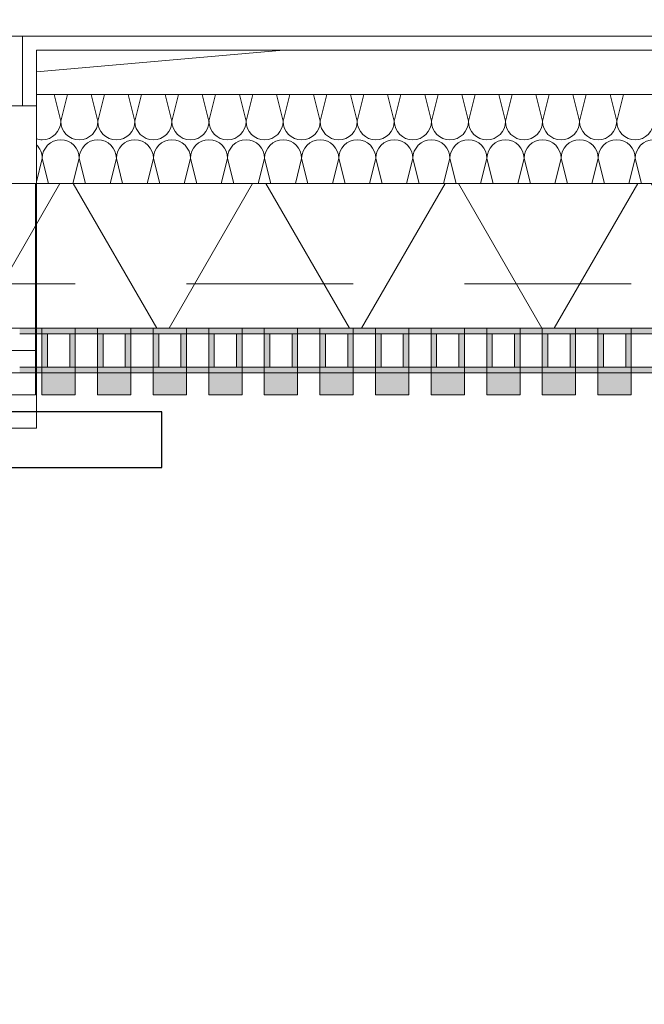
# Model space of a CAD drawing. Header units: metres. Extents: x -167 to 233, y -155 to 122.
# Tile 19 of 176: x 39.362 to 39.924, y 27.602 to 28.487. Entities that reach past the tile are written whole.
import ezdxf

# ---------------------------------------------------------------- set-up
doc = ezdxf.new("R2010")
doc.units = ezdxf.units.M
doc.header["$MEASUREMENT"] = 0
doc.linetypes.add('Strichlinie eng', pattern=[0.23, 0.15, -0.08])
for name, color, linetype in [('10 Wand außen', 7, 'Continuous'), ('20 Decke', 7, 'Continuous'), ('40 Absturzsicherung', 7, 'Continuous'), ('50 Sanitäreinrichtung', 7, 'Continuous'), ('94 Genehmigungsplanung Bemaßung', 7, 'Continuous')]:
    doc.layers.add(name, color=color, linetype=linetype)
doc.styles.add('ERSTELLTER_STIL_1', font='arial.ttf')
doc.dimstyles.new('ERSTELLTER_STIL__1', dxfattribs={"dimtxt": 0.25, "dimasz": 0.19, "dimexe": 0.18, "dimexo": 0.1, "dimgap": 0, "dimtad": 1, "dimtih": 1, "dimtoh": 1, "dimzin": 0, "dimdsep": 46, "dimtxsty": 'ERSTELLTER_STIL_1', "dimblk": 'ARROWHEAD_6', "dimblk1": 'ARROWHEAD_6', "dimblk2": 'ARROWHEAD_6', "dimcen": 0.09, "dimclrd": 7, "dimclre": 7, "dimclrt": 7, "dimazin": 0, "dimtfac": 1, "dimtdec": 4, "dimtmove": 0, "dimatfit": 3, "dimfxl": 1, "dimtolj": 1, "dimtzin": 0, "dimarcsym": 0})
pattern_1 = [(0, (27236.132094, 33357.27905), (0, 0.075), [0, -0.075])]

# ---------------------------------------------------------------- blocks, each defined once
blk = doc.blocks.new('Rechteck Raster Kassetten Fassade - ACB_2')
at = {"layer": '50 Sanitäreinrichtung', "linetype": 'Continuous', "lineweight": 0, "true_color": 0x9e9e9e}
for points in [[(1.59, 0.17), (1.59, 0.19), (1.56, 0.19), (1.56, 0.17)], [(1.64, 0.17), (1.64, 0.19), (1.61, 0.19), (1.61, 0.17)], [(1.69, 0.17), (1.69, 0.19), (1.66, 0.19), (1.66, 0.17)], [(1.74, 0.17), (1.74, 0.19), (1.71, 0.19), (1.71, 0.17)], [(1.79, 0.17), (1.79, 0.19), (1.76, 0.19), (1.76, 0.17)], [(1.84, 0.17), (1.84, 0.19), (1.81, 0.19), (1.81, 0.17)], [(1.89, 0.17), (1.89, 0.19), (1.86, 0.19), (1.86, 0.17)], [(1.94, 0.17), (1.94, 0.19), (1.91, 0.19), (1.91, 0.17)], [(1.99, 0.17), (1.99, 0.19), (1.96, 0.19), (1.96, 0.17)], [(2.04, 0.17), (2.04, 0.19), (2.01, 0.19), (2.01, 0.17)], [(2.09, 0.17), (2.09, 0.19), (2.06, 0.19), (2.06, 0.17)], [(1.56, 0.17), (1.54, 0.17), (1.54, 0.165), (1.56, 0.165)], [(1.56, 0.13), (1.61, 0.13), (1.61, 0.135), (1.565, 0.135), (1.565, 0.165), (1.61, 0.165), (1.61, 0.17), (1.56, 0.17)], [(1.61, 0.13), (1.66, 0.13), (1.66, 0.135), (1.615, 0.135), (1.615, 0.165), (1.66, 0.165), (1.66, 0.17), (1.61, 0.17)], [(1.66, 0.13), (1.71, 0.13), (1.71, 0.135), (1.665, 0.135), (1.665, 0.165), (1.71, 0.165), (1.71, 0.17), (1.66, 0.17)], [(1.71, 0.13), (1.76, 0.13), (1.76, 0.135), (1.715, 0.135), (1.715, 0.165), (1.76, 0.165), (1.76, 0.17), (1.71, 0.17)], [(1.76, 0.13), (1.81, 0.13), (1.81, 0.135), (1.765, 0.135), (1.765, 0.165), (1.81, 0.165), (1.81, 0.17), (1.76, 0.17)], [(1.81, 0.13), (1.86, 0.13), (1.86, 0.135), (1.815, 0.135), (1.815, 0.165), (1.86, 0.165), (1.86, 0.17), (1.81, 0.17)], [(1.86, 0.13), (1.91, 0.13), (1.91, 0.135), (1.865, 0.135), (1.865, 0.165), (1.91, 0.165), (1.91, 0.17), (1.86, 0.17)], [(1.91, 0.13), (1.96, 0.13), (1.96, 0.135), (1.915, 0.135), (1.915, 0.165), (1.96, 0.165), (1.96, 0.17), (1.91, 0.17)], [(1.96, 0.13), (2.01, 0.13), (2.01, 0.135), (1.965, 0.135), (1.965, 0.165), (2.01, 0.165), (2.01, 0.17), (1.96, 0.17)], [(2.01, 0.13), (2.06, 0.13), (2.06, 0.135), (2.015, 0.135), (2.015, 0.165), (2.06, 0.165), (2.06, 0.17), (2.01, 0.17)], [(2.06, 0.13), (2.11, 0.13), (2.11, 0.135), (2.065, 0.135), (2.065, 0.165), (2.11, 0.165), (2.11, 0.17), (2.06, 0.17)], [(1.585, 0.165), (1.585, 0.135), (1.59, 0.135), (1.59, 0.165)], [(1.635, 0.165), (1.635, 0.135), (1.64, 0.135), (1.64, 0.165)], [(1.685, 0.165), (1.685, 0.135), (1.69, 0.135), (1.69, 0.165)], [(1.735, 0.165), (1.735, 0.135), (1.74, 0.135), (1.74, 0.165)], [(1.785, 0.165), (1.785, 0.135), (1.79, 0.135), (1.79, 0.165)], [(1.835, 0.165), (1.835, 0.135), (1.84, 0.135), (1.84, 0.165)], [(1.885, 0.165), (1.885, 0.135), (1.89, 0.135), (1.89, 0.165)], [(1.935, 0.165), (1.935, 0.135), (1.94, 0.135), (1.94, 0.165)], [(1.985, 0.165), (1.985, 0.135), (1.99, 0.135), (1.99, 0.165)], [(2.035, 0.165), (2.035, 0.135), (2.04, 0.135), (2.04, 0.165)], [(2.085, 0.165), (2.085, 0.135), (2.09, 0.135), (2.09, 0.165)], [(1.54, 0.135), (1.54, 0.13), (1.56, 0.13), (1.56, 0.135)]]:
    blk.add_hatch(color=253, dxfattribs=at).paths.add_polyline_path(points)
at = {"layer": '50 Sanitäreinrichtung', "linetype": 'Continuous', "lineweight": 18}
h = blk.add_hatch(dxfattribs=at)
h.set_pattern_fill('Dämmung__weich_0001', color=8, style=0, pattern_type=2)
h.set_pattern_definition([(60, (0, 0), (-0.1299038, 0.075), []), (120, (0, 0), (0.1299038, 0.075), [])])
h.paths.add_polyline_path([(0, 0), (20.25, 0), (20.38, 0.13), (0, 0.13)])
at = {"layer": '50 Sanitäreinrichtung', "color": 251, "linetype": 'Continuous', "lineweight": 18, "true_color": 0x5f5f5f}
for p, q in [((1.55425, 0.19), (0.54425, 0.19)), ((1.55425, 0), (1.55425, 0.19)), ((1.59, 0.19), (1.56, 0.19)), ((1.56, 0.19), (1.56, 0.17)), ((1.59, 0.19), (1.56, 0.19)), ((1.56, 0.19), (1.56, 0.17)), ((1.59, 0.19), (1.59, 0.17)), ((1.59, 0.19), (1.59, 0.17)), ((1.64, 0.19), (1.61, 0.19)), ((1.61, 0.19), (1.61, 0.17)), ((1.64, 0.19), (1.61, 0.19)), ((1.61, 0.19), (1.61, 0.17)), ((1.64, 0.19), (1.64, 0.17)), ((1.64, 0.19), (1.64, 0.17)), ((1.69, 0.19), (1.66, 0.19)), ((1.66, 0.19), (1.66, 0.17)), ((1.69, 0.19), (1.66, 0.19)), ((1.66, 0.19), (1.66, 0.17)), ((1.69, 0.19), (1.69, 0.17)), ((1.69, 0.19), (1.69, 0.17)), ((1.74, 0.19), (1.71, 0.19)), ((1.71, 0.19), (1.71, 0.17)), ((1.74, 0.19), (1.71, 0.19)), ((1.71, 0.19), (1.71, 0.17)), ((1.74, 0.19), (1.74, 0.17)), ((1.74, 0.19), (1.74, 0.17)), ((1.79, 0.19), (1.76, 0.19)), ((1.76, 0.19), (1.76, 0.17)), ((1.79, 0.19), (1.76, 0.19)), ((1.76, 0.19), (1.76, 0.17)), ((1.79, 0.19), (1.79, 0.17)), ((1.79, 0.19), (1.79, 0.17)), ((1.84, 0.19), (1.81, 0.19)), ((1.81, 0.19), (1.81, 0.17)), ((1.84, 0.19), (1.81, 0.19)), ((1.81, 0.19), (1.81, 0.17)), ((1.84, 0.19), (1.84, 0.17)), ((1.84, 0.19), (1.84, 0.17)), ((1.89, 0.19), (1.86, 0.19)), ((1.86, 0.19), (1.86, 0.17)), ((1.89, 0.19), (1.86, 0.19)), ((1.86, 0.19), (1.86, 0.17)), ((1.89, 0.19), (1.89, 0.17)), ((1.89, 0.19), (1.89, 0.17)), ((1.94, 0.19), (1.91, 0.19)), ((1.91, 0.19), (1.91, 0.17)), ((1.94, 0.19), (1.91, 0.19)), ((1.91, 0.19), (1.91, 0.17)), ((1.94, 0.19), (1.94, 0.17)), ((1.94, 0.19), (1.94, 0.17)), ((1.99, 0.19), (1.96, 0.19)), ((1.96, 0.19), (1.96, 0.17)), ((1.99, 0.19), (1.96, 0.19)), ((1.96, 0.19), (1.96, 0.17)), ((1.99, 0.19), (1.99, 0.17)), ((1.99, 0.19), (1.99, 0.17)), ((2.04, 0.19), (2.01, 0.19)), ((2.01, 0.19), (2.01, 0.17)), ((2.04, 0.19), (2.01, 0.19)), ((2.01, 0.19), (2.01, 0.17)), ((2.04, 0.19), (2.04, 0.17)), ((2.04, 0.19), (2.04, 0.17)), ((2.09, 0.19), (2.06, 0.19)), ((2.06, 0.19), (2.06, 0.17)), ((2.09, 0.19), (2.06, 0.19)), ((2.06, 0.19), (2.06, 0.17)), ((2.09, 0.19), (2.09, 0.17)), ((2.09, 0.19), (2.09, 0.17)), ((1.59, 0.17), (1.51, 0.17)), ((1.59, 0.17), (1.51, 0.17)), ((1.64, 0.17), (1.56, 0.17)), ((1.56, 0.17), (1.56, 0.165)), ((1.64, 0.17), (1.56, 0.17)), ((1.56, 0.17), (1.56, 0.165)), ((1.59, 0.17), (1.56, 0.17)), ((1.59, 0.17), (1.56, 0.17)), ((1.59, 0.17), (1.59, 0.165)), ((1.59, 0.17), (1.59, 0.165)), ((1.69, 0.17), (1.61, 0.17)), ((1.61, 0.17), (1.61, 0.165)), ((1.69, 0.17), (1.61, 0.17)), ((1.61, 0.17), (1.61, 0.165)), ((1.64, 0.17), (1.61, 0.17)), ((1.64, 0.17), (1.61, 0.17)), ((1.64, 0.17), (1.64, 0.165)), ((1.64, 0.17), (1.64, 0.165)), ((1.74, 0.17), (1.66, 0.17)), ((1.66, 0.17), (1.66, 0.165)), ((1.74, 0.17), (1.66, 0.17)), ((1.66, 0.17), (1.66, 0.165)), ((1.69, 0.17), (1.66, 0.17)), ((1.69, 0.17), (1.66, 0.17)), ((1.69, 0.17), (1.69, 0.165)), ((1.69, 0.17), (1.69, 0.165)), ((1.79, 0.17), (1.71, 0.17)), ((1.71, 0.17), (1.71, 0.165)), ((1.79, 0.17), (1.71, 0.17)), ((1.71, 0.17), (1.71, 0.165)), ((1.74, 0.17), (1.71, 0.17)), ((1.74, 0.17), (1.71, 0.17)), ((1.74, 0.17), (1.74, 0.165)), ((1.74, 0.17), (1.74, 0.165)), ((1.84, 0.17), (1.76, 0.17)), ((1.76, 0.17), (1.76, 0.165)), ((1.84, 0.17), (1.76, 0.17)), ((1.76, 0.17), (1.76, 0.165)), ((1.79, 0.17), (1.76, 0.17)), ((1.79, 0.17), (1.76, 0.17)), ((1.79, 0.17), (1.79, 0.165)), ((1.79, 0.17), (1.79, 0.165)), ((1.89, 0.17), (1.81, 0.17)), ((1.81, 0.17), (1.81, 0.165)), ((1.89, 0.17), (1.81, 0.17)), ((1.81, 0.17), (1.81, 0.165)), ((1.84, 0.17), (1.81, 0.17)), ((1.84, 0.17), (1.81, 0.17)), ((1.84, 0.17), (1.84, 0.165)), ((1.84, 0.17), (1.84, 0.165)), ((1.94, 0.17), (1.86, 0.17)), ((1.86, 0.17), (1.86, 0.165)), ((1.94, 0.17), (1.86, 0.17)), ((1.86, 0.17), (1.86, 0.165)), ((1.89, 0.17), (1.86, 0.17)), ((1.89, 0.17), (1.86, 0.17)), ((1.89, 0.17), (1.89, 0.165)), ((1.89, 0.17), (1.89, 0.165)), ((1.99, 0.17), (1.91, 0.17)), ((1.91, 0.17), (1.91, 0.165)), ((1.99, 0.17), (1.91, 0.17)), ((1.91, 0.17), (1.91, 0.165)), ((1.94, 0.17), (1.91, 0.17)), ((1.94, 0.17), (1.91, 0.17)), ((1.94, 0.17), (1.94, 0.165)), ((1.94, 0.17), (1.94, 0.165)), ((2.04, 0.17), (1.96, 0.17)), ((1.96, 0.17), (1.96, 0.165)), ((2.04, 0.17), (1.96, 0.17)), ((1.96, 0.17), (1.96, 0.165)), ((1.99, 0.17), (1.96, 0.17)), ((1.99, 0.17), (1.96, 0.17)), ((1.99, 0.17), (1.99, 0.165)), ((1.99, 0.17), (1.99, 0.165)), ((2.09, 0.17), (2.01, 0.17)), ((2.01, 0.17), (2.01, 0.165)), ((2.09, 0.17), (2.01, 0.17)), ((2.01, 0.17), (2.01, 0.165)), ((2.04, 0.17), (2.01, 0.17)), ((2.04, 0.17), (2.01, 0.17)), ((2.04, 0.17), (2.04, 0.165)), ((2.04, 0.17), (2.04, 0.165)), ((2.14, 0.17), (2.06, 0.17)), ((2.06, 0.17), (2.06, 0.165)), ((2.14, 0.17), (2.06, 0.17)), ((2.06, 0.17), (2.06, 0.165)), ((2.09, 0.17), (2.06, 0.17)), ((2.09, 0.17), (2.06, 0.17)), ((2.09, 0.17), (2.09, 0.165)), ((2.09, 0.17), (2.09, 0.165)), ((1.56, 0.165), (1.54, 0.165)), ((1.56, 0.165), (1.54, 0.165)), ((1.565, 0.165), (1.56, 0.165)), ((1.56, 0.165), (1.56, 0.135)), ((1.565, 0.165), (1.56, 0.165)), ((1.56, 0.165), (1.56, 0.135)), ((1.585, 0.165), (1.565, 0.165)), ((1.565, 0.165), (1.565, 0.135)), ((1.585, 0.165), (1.565, 0.165)), ((1.585, 0.165), (1.565, 0.165)), ((1.565, 0.165), (1.565, 0.135)), ((1.585, 0.165), (1.565, 0.165)), ((1.585, 0.165), (1.585, 0.135)), ((1.59, 0.165), (1.585, 0.165)), ((1.585, 0.165), (1.585, 0.135)), ((1.59, 0.165), (1.585, 0.165)), ((1.59, 0.165), (1.59, 0.135)), ((1.61, 0.165), (1.59, 0.165)), ((1.59, 0.165), (1.59, 0.135)), ((1.61, 0.165), (1.59, 0.165)), ((1.615, 0.165), (1.61, 0.165)), ((1.61, 0.165), (1.61, 0.135)), ((1.615, 0.165), (1.61, 0.165)), ((1.61, 0.165), (1.61, 0.135)), ((1.635, 0.165), (1.615, 0.165)), ((1.615, 0.165), (1.615, 0.135)), ((1.635, 0.165), (1.615, 0.165)), ((1.635, 0.165), (1.615, 0.165)), ((1.615, 0.165), (1.615, 0.135)), ((1.635, 0.165), (1.615, 0.165)), ((1.635, 0.165), (1.635, 0.135)), ((1.64, 0.165), (1.635, 0.165)), ((1.635, 0.165), (1.635, 0.135)), ((1.64, 0.165), (1.635, 0.165)), ((1.64, 0.165), (1.64, 0.135)), ((1.66, 0.165), (1.64, 0.165)), ((1.64, 0.165), (1.64, 0.135)), ((1.66, 0.165), (1.64, 0.165)), ((1.665, 0.165), (1.66, 0.165)), ((1.66, 0.165), (1.66, 0.135)), ((1.665, 0.165), (1.66, 0.165)), ((1.66, 0.165), (1.66, 0.135)), ((1.685, 0.165), (1.665, 0.165)), ((1.665, 0.165), (1.665, 0.135)), ((1.685, 0.165), (1.665, 0.165)), ((1.685, 0.165), (1.665, 0.165)), ((1.665, 0.165), (1.665, 0.135)), ((1.685, 0.165), (1.665, 0.165)), ((1.685, 0.165), (1.685, 0.135)), ((1.69, 0.165), (1.685, 0.165)), ((1.685, 0.165), (1.685, 0.135)), ((1.69, 0.165), (1.685, 0.165)), ((1.69, 0.165), (1.69, 0.135)), ((1.71, 0.165), (1.69, 0.165)), ((1.69, 0.165), (1.69, 0.135)), ((1.71, 0.165), (1.69, 0.165)), ((1.715, 0.165), (1.71, 0.165)), ((1.71, 0.165), (1.71, 0.135)), ((1.715, 0.165), (1.71, 0.165)), ((1.71, 0.165), (1.71, 0.135)), ((1.735, 0.165), (1.715, 0.165)), ((1.715, 0.165), (1.715, 0.135)), ((1.735, 0.165), (1.715, 0.165)), ((1.735, 0.165), (1.715, 0.165)), ((1.715, 0.165), (1.715, 0.135)), ((1.735, 0.165), (1.715, 0.165)), ((1.735, 0.165), (1.735, 0.135)), ((1.74, 0.165), (1.735, 0.165)), ((1.735, 0.165), (1.735, 0.135)), ((1.74, 0.165), (1.735, 0.165)), ((1.74, 0.165), (1.74, 0.135)), ((1.76, 0.165), (1.74, 0.165)), ((1.74, 0.165), (1.74, 0.135)), ((1.76, 0.165), (1.74, 0.165)), ((1.765, 0.165), (1.76, 0.165)), ((1.76, 0.165), (1.76, 0.135)), ((1.765, 0.165), (1.76, 0.165)), ((1.76, 0.165), (1.76, 0.135)), ((1.785, 0.165), (1.765, 0.165)), ((1.765, 0.165), (1.765, 0.135)), ((1.785, 0.165), (1.765, 0.165)), ((1.785, 0.165), (1.765, 0.165)), ((1.765, 0.165), (1.765, 0.135)), ((1.785, 0.165), (1.765, 0.165)), ((1.785, 0.165), (1.785, 0.135)), ((1.79, 0.165), (1.785, 0.165)), ((1.785, 0.165), (1.785, 0.135)), ((1.79, 0.165), (1.785, 0.165)), ((1.79, 0.165), (1.79, 0.135)), ((1.81, 0.165), (1.79, 0.165)), ((1.79, 0.165), (1.79, 0.135)), ((1.81, 0.165), (1.79, 0.165)), ((1.815, 0.165), (1.81, 0.165)), ((1.81, 0.165), (1.81, 0.135)), ((1.815, 0.165), (1.81, 0.165)), ((1.81, 0.165), (1.81, 0.135)), ((1.835, 0.165), (1.815, 0.165)), ((1.815, 0.165), (1.815, 0.135)), ((1.835, 0.165), (1.815, 0.165)), ((1.835, 0.165), (1.815, 0.165)), ((1.815, 0.165), (1.815, 0.135)), ((1.835, 0.165), (1.815, 0.165)), ((1.835, 0.165), (1.835, 0.135)), ((1.84, 0.165), (1.835, 0.165)), ((1.835, 0.165), (1.835, 0.135)), ((1.84, 0.165), (1.835, 0.165)), ((1.84, 0.165), (1.84, 0.135)), ((1.86, 0.165), (1.84, 0.165)), ((1.84, 0.165), (1.84, 0.135)), ((1.86, 0.165), (1.84, 0.165)), ((1.865, 0.165), (1.86, 0.165)), ((1.86, 0.165), (1.86, 0.135)), ((1.865, 0.165), (1.86, 0.165)), ((1.86, 0.165), (1.86, 0.135)), ((1.885, 0.165), (1.865, 0.165)), ((1.865, 0.165), (1.865, 0.135)), ((1.885, 0.165), (1.865, 0.165)), ((1.885, 0.165), (1.865, 0.165)), ((1.865, 0.165), (1.865, 0.135)), ((1.885, 0.165), (1.865, 0.165)), ((1.885, 0.165), (1.885, 0.135)), ((1.89, 0.165), (1.885, 0.165)), ((1.885, 0.165), (1.885, 0.135)), ((1.89, 0.165), (1.885, 0.165)), ((1.89, 0.165), (1.89, 0.135)), ((1.91, 0.165), (1.89, 0.165)), ((1.89, 0.165), (1.89, 0.135)), ((1.91, 0.165), (1.89, 0.165)), ((1.915, 0.165), (1.91, 0.165)), ((1.91, 0.165), (1.91, 0.135)), ((1.915, 0.165), (1.91, 0.165)), ((1.91, 0.165), (1.91, 0.135)), ((1.935, 0.165), (1.915, 0.165)), ((1.915, 0.165), (1.915, 0.135)), ((1.935, 0.165), (1.915, 0.165)), ((1.935, 0.165), (1.915, 0.165)), ((1.915, 0.165), (1.915, 0.135)), ((1.935, 0.165), (1.915, 0.165)), ((1.935, 0.165), (1.935, 0.135)), ((1.94, 0.165), (1.935, 0.165)), ((1.935, 0.165), (1.935, 0.135)), ((1.94, 0.165), (1.935, 0.165)), ((1.94, 0.165), (1.94, 0.135)), ((1.96, 0.165), (1.94, 0.165)), ((1.94, 0.165), (1.94, 0.135)), ((1.96, 0.165), (1.94, 0.165)), ((1.965, 0.165), (1.96, 0.165)), ((1.96, 0.165), (1.96, 0.135)), ((1.965, 0.165), (1.96, 0.165)), ((1.96, 0.165), (1.96, 0.135)), ((1.985, 0.165), (1.965, 0.165)), ((1.965, 0.165), (1.965, 0.135)), ((1.985, 0.165), (1.965, 0.165)), ((1.985, 0.165), (1.965, 0.165)), ((1.965, 0.165), (1.965, 0.135)), ((1.985, 0.165), (1.965, 0.165)), ((1.985, 0.165), (1.985, 0.135)), ((1.99, 0.165), (1.985, 0.165)), ((1.985, 0.165), (1.985, 0.135)), ((1.99, 0.165), (1.985, 0.165)), ((1.99, 0.165), (1.99, 0.135)), ((2.01, 0.165), (1.99, 0.165)), ((1.99, 0.165), (1.99, 0.135)), ((2.01, 0.165), (1.99, 0.165)), ((2.015, 0.165), (2.01, 0.165)), ((2.01, 0.165), (2.01, 0.135)), ((2.015, 0.165), (2.01, 0.165)), ((2.01, 0.165), (2.01, 0.135)), ((2.035, 0.165), (2.015, 0.165)), ((2.015, 0.165), (2.015, 0.135)), ((2.035, 0.165), (2.015, 0.165)), ((2.035, 0.165), (2.015, 0.165)), ((2.015, 0.165), (2.015, 0.135)), ((2.035, 0.165), (2.015, 0.165)), ((2.035, 0.165), (2.035, 0.135)), ((2.04, 0.165), (2.035, 0.165)), ((2.035, 0.165), (2.035, 0.135)), ((2.04, 0.165), (2.035, 0.165)), ((2.04, 0.165), (2.04, 0.135)), ((2.06, 0.165), (2.04, 0.165)), ((2.04, 0.165), (2.04, 0.135)), ((2.06, 0.165), (2.04, 0.165)), ((2.065, 0.165), (2.06, 0.165)), ((2.06, 0.165), (2.06, 0.135)), ((2.065, 0.165), (2.06, 0.165)), ((2.06, 0.165), (2.06, 0.135)), ((2.085, 0.165), (2.065, 0.165)), ((2.065, 0.165), (2.065, 0.135)), ((2.085, 0.165), (2.065, 0.165)), ((2.085, 0.165), (2.065, 0.165)), ((2.065, 0.165), (2.065, 0.135)), ((2.085, 0.165), (2.065, 0.165)), ((2.085, 0.165), (2.085, 0.135)), ((2.09, 0.165), (2.085, 0.165)), ((2.085, 0.165), (2.085, 0.135)), ((2.09, 0.165), (2.085, 0.165)), ((2.09, 0.165), (2.09, 0.135)), ((2.11, 0.165), (2.09, 0.165)), ((2.09, 0.165), (2.09, 0.135)), ((2.11, 0.165), (2.09, 0.165)), ((1.56, 0.135), (1.54, 0.135)), ((1.56, 0.135), (1.54, 0.135)), ((1.565, 0.135), (1.56, 0.135)), ((1.56, 0.135), (1.56, 0.13)), ((1.565, 0.135), (1.56, 0.135)), ((1.56, 0.135), (1.56, 0.13)), ((1.585, 0.135), (1.565, 0.135)), ((1.585, 0.135), (1.565, 0.135)), ((1.585, 0.135), (1.565, 0.135)), ((1.585, 0.135), (1.565, 0.135)), ((1.59, 0.135), (1.585, 0.135)), ((1.59, 0.135), (1.585, 0.135)), ((1.59, 0.135), (1.59, 0.13)), ((1.61, 0.135), (1.59, 0.135)), ((1.59, 0.135), (1.59, 0.13)), ((1.61, 0.135), (1.59, 0.135)), ((1.615, 0.135), (1.61, 0.135)), ((1.61, 0.135), (1.61, 0.13)), ((1.615, 0.135), (1.61, 0.135)), ((1.61, 0.135), (1.61, 0.13)), ((1.635, 0.135), (1.615, 0.135)), ((1.635, 0.135), (1.615, 0.135)), ((1.635, 0.135), (1.615, 0.135)), ((1.635, 0.135), (1.615, 0.135)), ((1.64, 0.135), (1.635, 0.135)), ((1.64, 0.135), (1.635, 0.135)), ((1.64, 0.135), (1.64, 0.13)), ((1.66, 0.135), (1.64, 0.135)), ((1.64, 0.135), (1.64, 0.13)), ((1.66, 0.135), (1.64, 0.135)), ((1.665, 0.135), (1.66, 0.135)), ((1.66, 0.135), (1.66, 0.13)), ((1.665, 0.135), (1.66, 0.135)), ((1.66, 0.135), (1.66, 0.13)), ((1.685, 0.135), (1.665, 0.135)), ((1.685, 0.135), (1.665, 0.135)), ((1.685, 0.135), (1.665, 0.135)), ((1.685, 0.135), (1.665, 0.135)), ((1.69, 0.135), (1.685, 0.135)), ((1.69, 0.135), (1.685, 0.135)), ((1.69, 0.135), (1.69, 0.13)), ((1.71, 0.135), (1.69, 0.135)), ((1.69, 0.135), (1.69, 0.13)), ((1.71, 0.135), (1.69, 0.135)), ((1.715, 0.135), (1.71, 0.135)), ((1.71, 0.135), (1.71, 0.13)), ((1.715, 0.135), (1.71, 0.135)), ((1.71, 0.135), (1.71, 0.13)), ((1.735, 0.135), (1.715, 0.135)), ((1.735, 0.135), (1.715, 0.135)), ((1.735, 0.135), (1.715, 0.135)), ((1.735, 0.135), (1.715, 0.135)), ((1.74, 0.135), (1.735, 0.135)), ((1.74, 0.135), (1.735, 0.135)), ((1.74, 0.135), (1.74, 0.13)), ((1.76, 0.135), (1.74, 0.135)), ((1.74, 0.135), (1.74, 0.13)), ((1.76, 0.135), (1.74, 0.135)), ((1.765, 0.135), (1.76, 0.135)), ((1.76, 0.135), (1.76, 0.13)), ((1.765, 0.135), (1.76, 0.135)), ((1.76, 0.135), (1.76, 0.13)), ((1.785, 0.135), (1.765, 0.135)), ((1.785, 0.135), (1.765, 0.135)), ((1.785, 0.135), (1.765, 0.135)), ((1.785, 0.135), (1.765, 0.135)), ((1.79, 0.135), (1.785, 0.135)), ((1.79, 0.135), (1.785, 0.135)), ((1.79, 0.135), (1.79, 0.13)), ((1.81, 0.135), (1.79, 0.135)), ((1.79, 0.135), (1.79, 0.13)), ((1.81, 0.135), (1.79, 0.135)), ((1.815, 0.135), (1.81, 0.135)), ((1.81, 0.135), (1.81, 0.13)), ((1.815, 0.135), (1.81, 0.135)), ((1.81, 0.135), (1.81, 0.13)), ((1.835, 0.135), (1.815, 0.135)), ((1.835, 0.135), (1.815, 0.135)), ((1.835, 0.135), (1.815, 0.135)), ((1.835, 0.135), (1.815, 0.135)), ((1.84, 0.135), (1.835, 0.135)), ((1.84, 0.135), (1.835, 0.135)), ((1.84, 0.135), (1.84, 0.13)), ((1.86, 0.135), (1.84, 0.135)), ((1.84, 0.135), (1.84, 0.13)), ((1.86, 0.135), (1.84, 0.135)), ((1.865, 0.135), (1.86, 0.135)), ((1.86, 0.135), (1.86, 0.13)), ((1.865, 0.135), (1.86, 0.135)), ((1.86, 0.135), (1.86, 0.13)), ((1.885, 0.135), (1.865, 0.135)), ((1.885, 0.135), (1.865, 0.135)), ((1.885, 0.135), (1.865, 0.135)), ((1.885, 0.135), (1.865, 0.135)), ((1.89, 0.135), (1.885, 0.135)), ((1.89, 0.135), (1.885, 0.135)), ((1.89, 0.135), (1.89, 0.13)), ((1.91, 0.135), (1.89, 0.135)), ((1.89, 0.135), (1.89, 0.13)), ((1.91, 0.135), (1.89, 0.135)), ((1.915, 0.135), (1.91, 0.135)), ((1.91, 0.135), (1.91, 0.13)), ((1.915, 0.135), (1.91, 0.135)), ((1.91, 0.135), (1.91, 0.13)), ((1.935, 0.135), (1.915, 0.135)), ((1.935, 0.135), (1.915, 0.135)), ((1.935, 0.135), (1.915, 0.135)), ((1.935, 0.135), (1.915, 0.135)), ((1.94, 0.135), (1.935, 0.135)), ((1.94, 0.135), (1.935, 0.135)), ((1.94, 0.135), (1.94, 0.13)), ((1.96, 0.135), (1.94, 0.135)), ((1.94, 0.135), (1.94, 0.13)), ((1.96, 0.135), (1.94, 0.135)), ((1.965, 0.135), (1.96, 0.135)), ((1.96, 0.135), (1.96, 0.13)), ((1.965, 0.135), (1.96, 0.135)), ((1.96, 0.135), (1.96, 0.13)), ((1.985, 0.135), (1.965, 0.135)), ((1.985, 0.135), (1.965, 0.135)), ((1.985, 0.135), (1.965, 0.135)), ((1.985, 0.135), (1.965, 0.135)), ((1.99, 0.135), (1.985, 0.135)), ((1.99, 0.135), (1.985, 0.135)), ((1.99, 0.135), (1.99, 0.13)), ((2.01, 0.135), (1.99, 0.135)), ((1.99, 0.135), (1.99, 0.13)), ((2.01, 0.135), (1.99, 0.135)), ((2.015, 0.135), (2.01, 0.135)), ((2.01, 0.135), (2.01, 0.13)), ((2.015, 0.135), (2.01, 0.135)), ((2.01, 0.135), (2.01, 0.13)), ((2.035, 0.135), (2.015, 0.135)), ((2.035, 0.135), (2.015, 0.135)), ((2.035, 0.135), (2.015, 0.135)), ((2.035, 0.135), (2.015, 0.135)), ((2.04, 0.135), (2.035, 0.135)), ((2.04, 0.135), (2.035, 0.135)), ((2.04, 0.135), (2.04, 0.13)), ((2.06, 0.135), (2.04, 0.135)), ((2.04, 0.135), (2.04, 0.13)), ((2.06, 0.135), (2.04, 0.135)), ((2.065, 0.135), (2.06, 0.135)), ((2.06, 0.135), (2.06, 0.13)), ((2.065, 0.135), (2.06, 0.135)), ((2.06, 0.135), (2.06, 0.13)), ((2.085, 0.135), (2.065, 0.135)), ((2.085, 0.135), (2.065, 0.135)), ((2.085, 0.135), (2.065, 0.135)), ((2.085, 0.135), (2.065, 0.135)), ((2.09, 0.135), (2.085, 0.135)), ((2.09, 0.135), (2.085, 0.135)), ((2.09, 0.135), (2.09, 0.13)), ((2.11, 0.135), (2.09, 0.135)), ((2.09, 0.135), (2.09, 0.13)), ((2.11, 0.135), (2.09, 0.135)), ((20.38, 0.13), (0, 0.13)), ((1.59, 0.13), (1.51, 0.13)), ((1.59, 0.13), (1.51, 0.13)), ((1.64, 0.13), (1.56, 0.13)), ((1.64, 0.13), (1.56, 0.13)), ((1.69, 0.13), (1.61, 0.13)), ((1.69, 0.13), (1.61, 0.13)), ((1.74, 0.13), (1.66, 0.13)), ((1.74, 0.13), (1.66, 0.13)), ((1.79, 0.13), (1.71, 0.13)), ((1.79, 0.13), (1.71, 0.13)), ((1.84, 0.13), (1.76, 0.13)), ((1.84, 0.13), (1.76, 0.13)), ((1.89, 0.13), (1.81, 0.13)), ((1.89, 0.13), (1.81, 0.13)), ((1.94, 0.13), (1.86, 0.13)), ((1.94, 0.13), (1.86, 0.13)), ((1.99, 0.13), (1.91, 0.13)), ((1.99, 0.13), (1.91, 0.13)), ((2.04, 0.13), (1.96, 0.13)), ((2.04, 0.13), (1.96, 0.13)), ((2.09, 0.13), (2.01, 0.13)), ((2.09, 0.13), (2.01, 0.13)), ((2.14, 0.13), (2.06, 0.13)), ((2.14, 0.13), (2.06, 0.13)), ((0, 0), (20.25, 0)), ((0.54425, 0), (1.55425, 0))]:
    blk.add_line(p, q, dxfattribs=at)
at = {"layer": '50 Sanitäreinrichtung', "color": 251, "linetype": 'Strichlinie eng', "lineweight": 18, "true_color": 0x5f5f5f}
blk.add_line((20.34, 0.09), (0, 0.09), dxfattribs=at)
blk = doc.blocks.new('*X37', base_point=(27236.13209, 33357.27905))
at = {"layer": '10 Wand außen', "color": 8, "linetype": 'Continuous', "lineweight": 18}
for p, q in [((39.39876, 28.39572), (39.39277, 28.41968)), ((39.39876, 28.39572), (39.40475, 28.41968)), ((39.43209, 28.39572), (39.4261, 28.41968)), ((39.43209, 28.39572), (39.43808, 28.41968)), ((39.46543, 28.39572), (39.45944, 28.41968)), ((39.46543, 28.39572), (39.47142, 28.41968)), ((39.49876, 28.39572), (39.49277, 28.41968)), ((39.49876, 28.39572), (39.50475, 28.41968)), ((39.53209, 28.39572), (39.5261, 28.41968)), ((39.53209, 28.39572), (39.53808, 28.41968)), ((39.56543, 28.39572), (39.55944, 28.41968)), ((39.56543, 28.39572), (39.57142, 28.41968)), ((39.59876, 28.39572), (39.59277, 28.41968)), ((39.59876, 28.39572), (39.60475, 28.41968)), ((39.63209, 28.39572), (39.6261, 28.41968)), ((39.63209, 28.39572), (39.63808, 28.41968)), ((39.66543, 28.39572), (39.65944, 28.41968)), ((39.66543, 28.39572), (39.67142, 28.41968)), ((39.69876, 28.39572), (39.69277, 28.41968)), ((39.69876, 28.39572), (39.70475, 28.41968)), ((39.73209, 28.39572), (39.7261, 28.41968)), ((39.73209, 28.39572), (39.73808, 28.41968)), ((39.76543, 28.39572), (39.75944, 28.41968)), ((39.76543, 28.39572), (39.77142, 28.41968)), ((39.79876, 28.39572), (39.79277, 28.41968)), ((39.79876, 28.39572), (39.80475, 28.41968)), ((39.83209, 28.39572), (39.8261, 28.41968)), ((39.83209, 28.39572), (39.83808, 28.41968)), ((39.86543, 28.39572), (39.85944, 28.41968)), ((39.86543, 28.39572), (39.87142, 28.41968)), ((39.89876, 28.39572), (39.89277, 28.41968)), ((39.89876, 28.39572), (39.90475, 28.41968)), ((39.37684, 28.34135), (39.38209, 28.36238)), ((39.38777, 28.33968), (39.38209, 28.36238)), ((39.40975, 28.33968), (39.41543, 28.36238)), ((39.4211, 28.33968), (39.41543, 28.36238)), ((39.44308, 28.33968), (39.44876, 28.36238)), ((39.45444, 28.33968), (39.44876, 28.36238)), ((39.47642, 28.33968), (39.48209, 28.36238)), ((39.48777, 28.33968), (39.48209, 28.36238)), ((39.50975, 28.33968), (39.51543, 28.36238)), ((39.5211, 28.33968), (39.51543, 28.36238)), ((39.54308, 28.33968), (39.54876, 28.36238)), ((39.55444, 28.33968), (39.54876, 28.36238)), ((39.57642, 28.33968), (39.58209, 28.36238)), ((39.58777, 28.33968), (39.58209, 28.36238)), ((39.60975, 28.33968), (39.61543, 28.36238)), ((39.6211, 28.33968), (39.61543, 28.36238)), ((39.64308, 28.33968), (39.64876, 28.36238)), ((39.65444, 28.33968), (39.64876, 28.36238)), ((39.67642, 28.33968), (39.68209, 28.36238)), ((39.68777, 28.33968), (39.68209, 28.36238)), ((39.70975, 28.33968), (39.71543, 28.36238)), ((39.7211, 28.33968), (39.71543, 28.36238)), ((39.74308, 28.33968), (39.74876, 28.36238)), ((39.75444, 28.33968), (39.74876, 28.36238)), ((39.77642, 28.33968), (39.78209, 28.36238)), ((39.78777, 28.33968), (39.78209, 28.36238)), ((39.80975, 28.33968), (39.81543, 28.36238)), ((39.8211, 28.33968), (39.81543, 28.36238)), ((39.84308, 28.33968), (39.84876, 28.36238)), ((39.85444, 28.33968), (39.84876, 28.36238)), ((39.87642, 28.33968), (39.88209, 28.36238)), ((39.88777, 28.33968), (39.88209, 28.36238)), ((39.90975, 28.33968), (39.91543, 28.36238)), ((39.9211, 28.33968), (39.91543, 28.36238))]:
    blk.add_line(p, q, dxfattribs=at)
for centre, start, end in [((39.38209, 28.39572), 270, 0), ((39.41543, 28.39572), 180, 270), ((39.41543, 28.39572), 270, 0), ((39.44876, 28.39572), 180, 270), ((39.44876, 28.39572), 270, 0), ((39.48209, 28.39572), 180, 270), ((39.48209, 28.39572), 270, 0), ((39.51543, 28.39572), 180, 270), ((39.51543, 28.39572), 270, 0), ((39.54876, 28.39572), 180, 270), ((39.54876, 28.39572), 270, 0), ((39.58209, 28.39572), 180, 270), ((39.58209, 28.39572), 270, 0), ((39.61543, 28.39572), 180, 270), ((39.61543, 28.39572), 270, 0), ((39.64876, 28.39572), 180, 270), ((39.64876, 28.39572), 270, 0), ((39.68209, 28.39572), 180, 270), ((39.68209, 28.39572), 270, 0), ((39.71543, 28.39572), 180, 270), ((39.71543, 28.39572), 270, 0), ((39.74876, 28.39572), 180, 270), ((39.74876, 28.39572), 270, 0), ((39.78209, 28.39572), 180, 270), ((39.78209, 28.39572), 270, 0), ((39.81543, 28.39572), 180, 270), ((39.81543, 28.39572), 270, 0), ((39.84876, 28.39572), 180, 270), ((39.84876, 28.39572), 270, 0), ((39.88209, 28.39572), 180, 270), ((39.88209, 28.39572), 270, 0), ((39.91543, 28.39572), 180, 270), ((39.91543, 28.39572), 270, 0), ((39.38209, 28.39572), 251.60569, 270), ((39.36543, 28.36238), 0, 46.80801), ((39.39876, 28.36238), 90, 180), ((39.39876, 28.36238), 0, 90), ((39.43209, 28.36238), 90, 180), ((39.43209, 28.36238), 0, 90), ((39.46543, 28.36238), 90, 180), ((39.46543, 28.36238), 0, 90), ((39.49876, 28.36238), 90, 180), ((39.49876, 28.36238), 0, 90), ((39.53209, 28.36238), 90, 180), ((39.53209, 28.36238), 0, 90), ((39.56543, 28.36238), 90, 180), ((39.56543, 28.36238), 0, 90), ((39.59876, 28.36238), 90, 180), ((39.59876, 28.36238), 0, 90), ((39.63209, 28.36238), 90, 180), ((39.63209, 28.36238), 0, 90), ((39.66543, 28.36238), 90, 180), ((39.66543, 28.36238), 0, 90), ((39.69876, 28.36238), 90, 180), ((39.69876, 28.36238), 0, 90), ((39.73209, 28.36238), 90, 180), ((39.73209, 28.36238), 0, 90), ((39.76543, 28.36238), 90, 180), ((39.76543, 28.36238), 0, 90), ((39.79876, 28.36238), 90, 180), ((39.79876, 28.36238), 0, 90), ((39.83209, 28.36238), 90, 180), ((39.83209, 28.36238), 0, 90), ((39.86543, 28.36238), 90, 180), ((39.86543, 28.36238), 0, 90), ((39.89876, 28.36238), 90, 180), ((39.89876, 28.36238), 0, 90), ((39.93209, 28.36238), 90, 180)]:
    blk.add_arc(centre, 0.01667, start, end, dxfattribs=at)
blk = doc.blocks.new('1-Flügelfenster 27')
at = {"layer": '10 Wand außen', "color": 7, "linetype": 'Continuous', "lineweight": 18}
for p, q in [((-0.505, 0.0625), (-0.4925, 0.0625)), ((-0.4925, 0), (-0.4925, 0.0625)), ((0.505, 0.0625), (0.4925, 0.0625)), ((0.4925, 0), (0.4925, 0.0625)), ((-0.445, -0.03), (-0.445, 0.04)), ((-0.445, 0.04), (-0.365, 0.04)), ((-0.365, 0.04), (0.365, 0.04)), ((-0.365, 0.04), (-0.365, -0.03)), ((0.365, -0.03), (0.365, 0.04)), ((0.365, 0.04), (0.445, 0.04)), ((0.445, 0.04), (0.445, -0.03)), ((-0.365, 0.01), (0.365, 0.01)), ((-0.505, 0), (-0.445, 0)), ((-0.505, -0.07), (-0.505, 0)), ((-0.505, -0.07), (-0.505, 0)), ((-0.445, 0), (-0.445, -0.03)), ((0.445, -0.03), (0.445, 0)), ((0.445, 0), (0.505, 0)), ((0.505, -0.07), (0.505, 0)), ((0.505, -0.07), (0.505, 0)), ((0.365, 0), (-0.365, 0)), ((-0.445, -0.03), (-0.425, -0.03)), ((-0.365, -0.03), (-0.445, -0.03)), ((-0.425, -0.03), (-0.425, -0.07)), ((0.365, -0.03), (-0.365, -0.03)), ((0.445, -0.03), (0.365, -0.03)), ((0.425, -0.07), (0.425, -0.03)), ((0.425, -0.03), (0.445, -0.03)), ((-0.425, -0.07), (-0.505, -0.07)), ((0.425, -0.07), (-0.425, -0.07)), ((0.505, -0.07), (0.425, -0.07))]:
    blk.add_line(p, q, dxfattribs=at)
at = {"layer": '10 Wand außen', "color": 7, "linetype": 'Continuous', "lineweight": 13}
for p, q in [((-0.4925, 0.0625), (0.4925, 0.0625)), ((-0.505, -0.07), (-0.505, -0.29)), ((-0.505, -0.07), (-0.505, -0.22)), ((0.505, -0.29), (0.505, -0.07)), ((0.505, -0.22), (0.505, -0.07)), ((-0.505, -0.22), (0.505, -0.22)), ((-0.505, -0.29), (0.505, -0.29))]:
    blk.add_line(p, q, dxfattribs=at)
at = {"layer": '10 Wand außen', "color": 7, "linetype": 'Strichlinie eng', "lineweight": 13}
blk.add_line((-0.505, -0.07), (0.505, -0.07), dxfattribs=at)
blk = doc.blocks.new('*D255', base_point=(27236.13209, 33357.27905))
at = {"layer": '94 Genehmigungsplanung Bemaßung', "color": 7, "linetype": 'Continuous', "lineweight": 13}
for p, q in [((17.34109, 26.18631), (17.34109, 26.56131)), ((58.16249, 26.18631), (58.16249, 26.56131)), ((17.44109, 26.47381), (17.24109, 26.27381)), ((58.06249, 26.27381), (58.26249, 26.47381)), ((17.19109, 26.37381), (17.34109, 26.37381)), ((17.34109, 26.37381), (58.16249, 26.37381)), ((58.16249, 26.37381), (58.31249, 26.37381))]:
    blk.add_line(p, q, dxfattribs=at)
at = {"layer": '94 Genehmigungsplanung Bemaßung', "color": 7, "lineweight": 13, "insert": (37.3228, 26.42381), "char_height": 0.25, "attachment_point": 7, "style": 'ERSTELLTER_STIL_1'}
blk.add_mtext('\\A1;{\\pql;\\fArial|b0|i0|c0|p0;\\W1.000000;40,82}', dxfattribs=at)
blk = doc.blocks.new('ARROWHEAD_6')
at = {"color": 0, "linetype": 'Continuous', "lineweight": 0}
for p, q in [((-0.5, -0.5), (0.5, 0.5)), ((0, 0), (-1, 0))]:
    blk.add_line(p, q, dxfattribs=at)
blk = doc.blocks.new('*D263', base_point=(27236.13209, 33357.27905))
at = {"layer": '94 Genehmigungsplanung Bemaßung', "color": 7, "linetype": 'Continuous', "lineweight": 13}
for p, q in [((17.34109, 24.7136), (17.34109, 25.0886)), ((58.16249, 24.7136), (58.16249, 25.0886)), ((17.44109, 25.0011), (17.24109, 24.8011)), ((58.06249, 24.8011), (58.26249, 25.0011)), ((17.19109, 24.9011), (17.34109, 24.9011)), ((17.34109, 24.9011), (58.16249, 24.9011)), ((58.16249, 24.9011), (58.31249, 24.9011))]:
    blk.add_line(p, q, dxfattribs=at)
at = {"layer": '94 Genehmigungsplanung Bemaßung', "color": 7, "lineweight": 13, "insert": (37.3228, 24.9511), "char_height": 0.25, "attachment_point": 7, "style": 'ERSTELLTER_STIL_1'}
blk.add_mtext('\\A1;{\\pql;\\fArial|b0|i0|c0|p0;\\W1.000000;40,82}', dxfattribs=at)

msp = doc.modelspace()

# ---------------------------------------------------------------- hatches: boundary and pattern name
at = {"layer": '10 Wand außen', "linetype": 'Continuous', "lineweight": 13, "true_color": 0x000100}
h = msp.add_hatch(dxfattribs=at)
h.set_pattern_fill('Gipskarton_0001', color=98, style=0, pattern_type=2)
h.set_pattern_definition(pattern_1)
h.paths.add_polyline_path([(39.37684, 28.47218), (39.36434, 28.47218), (39.36434, 28.40968), (39.37684, 28.40968), (39.37684, 28.45968)])
h = msp.add_hatch(dxfattribs=at)
h.set_pattern_fill('Gipskarton_0001', color=98, style=0, pattern_type=2)
h.set_pattern_definition(pattern_1)
h.paths.add_polyline_path([(41.11609, 28.47218), (39.37684, 28.47218), (39.37684, 28.45968), (41.11609, 28.45968)])
h = msp.add_hatch(dxfattribs=at)
h.set_pattern_fill('Holz__Vollholz__Längshol_AA', color=98, style=0, pattern_type=2)
h.set_pattern_definition([(5, (27236.13209, 33357.27905), (-0.00784401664, 0.08965752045), [])])
h.paths.add_polyline_path([(41.11609, 28.45968), (39.37684, 28.45968), (39.37684, 28.41968), (41.11609, 28.41968)])

# ---------------------------------------------------------------- linework, layer by layer
at = {"layer": '10 Wand außen', "color": 7, "linetype": 'Continuous', "lineweight": 18}
for p, q in [((39.36434, 28.40968), (39.36434, 28.47218)), ((39.37684, 28.47218), (39.36434, 28.47218)), ((41.11609, 28.45968), (39.37684, 28.45968)), ((39.37684, 28.45968), (39.37684, 28.40968)), ((41.11609, 28.41968), (39.37684, 28.41968)), ((39.37684, 28.40968), (39.36434, 28.40968)), ((39.37684, 28.33968), (39.37684, 28.40968))]:
    msp.add_line(p, q, dxfattribs=at)
at = {"layer": '10 Wand außen', "color": 7, "linetype": 'Continuous', "lineweight": 18, "flags": 128}
for points in [[(41.11609, 28.47218), (39.37684, 28.47218)], [(39.37684, 28.33968), (41.11609, 28.33968)]]:
    msp.add_lwpolyline(points, dxfattribs=at)
at = {"layer": '20 Decke', "color": 7, "linetype": 'Continuous', "lineweight": 13, "flags": 128}
msp.add_lwpolyline([(38.10109, 43.83968), (38.10109, 28.33968), (38.24109, 28.33968), (42.50109, 28.33968), (42.50109, 28.83968), (43.00109, 28.83968), (43.00109, 28.33968), (47.50109, 28.33968), (47.50109, 28.83968), (48.00109, 28.83968), (48.00109, 28.47218), (52.50249, 28.47218), (52.50249, 28.83968), (53.00249, 28.83968), (53.00249, 28.33968), (57.50249, 28.33968), (57.50249, 28.83968), (58.00249, 28.83968), (58.00249, 43.83968), (47.50109, 43.83968), (43.00109, 43.83968), (43.00109, 43.33968), (42.50109, 43.33968), (42.50109, 43.83968)], close=True, dxfattribs=at)
at = {"layer": '40 Absturzsicherung', "color": 250, "linetype": 'Continuous', "lineweight": 25, "true_color": 0x191919, "flags": 128}
msp.add_lwpolyline([(39.48956, 28.08439), (39.48956, 28.13439), (38.24154, 28.13439), (38.24154, 28.08439)], close=True, dxfattribs=at)
at = {"layer": '40 Absturzsicherung', "color": 255, "linetype": 'Continuous', "lineweight": 18, "flags": 128}
msp.add_lwpolyline([(39.48956, 28.08439), (39.48956, 28.13439), (38.24154, 28.13439), (38.24154, 28.08439)], close=True, dxfattribs=at)

# ---------------------------------------------------------------- block references
at = {"layer": '10 Wand außen', "color": 7, "linetype": 'Continuous', "lineweight": 18, "xscale": -1}
msp.add_blockref('1-Flügelfenster 27', (38.87184, 28.40968), dxfattribs=at)
at = {"layer": '10 Wand außen', "color": 7, "lineweight": 35}
msp.add_blockref('*X37', (27236.13209, 33357.27905), dxfattribs=at)
at = {"layer": '50 Sanitäreinrichtung', "color": 251, "linetype": 'Continuous', "lineweight": 18, "true_color": 0x5f5f5f, "xscale": -1, "rotation": 180}
msp.add_blockref('Rechteck Raster Kassetten Fassade - ACB_2', (37.82184, 28.33968), dxfattribs=at)

# ---------------------------------------------------------------- dimensions: what is measured, and where the dimension line sits
at = {"layer": '94 Genehmigungsplanung Bemaßung', "color": 7, "linetype": 'Continuous', "lineweight": 13}
for base, picture, middle in [((58.16249, 26.37381), '*D255', (37.74157, 26.54881)), ((58.16249, 24.9011), '*D263', (37.74157, 25.0761))]:
    dim = msp.add_linear_dim(base=base, p1=(17.34109, 28.17968), p2=(58.16249, 28.17968), dimstyle='ERSTELLTER_STIL__1', dxfattribs=at)
    dim.commit()
    dim.dimension.update_dxf_attribs({"geometry": picture, "text_midpoint": middle, "dimtype": 160})

doc.saveas('drawing.dxf')
